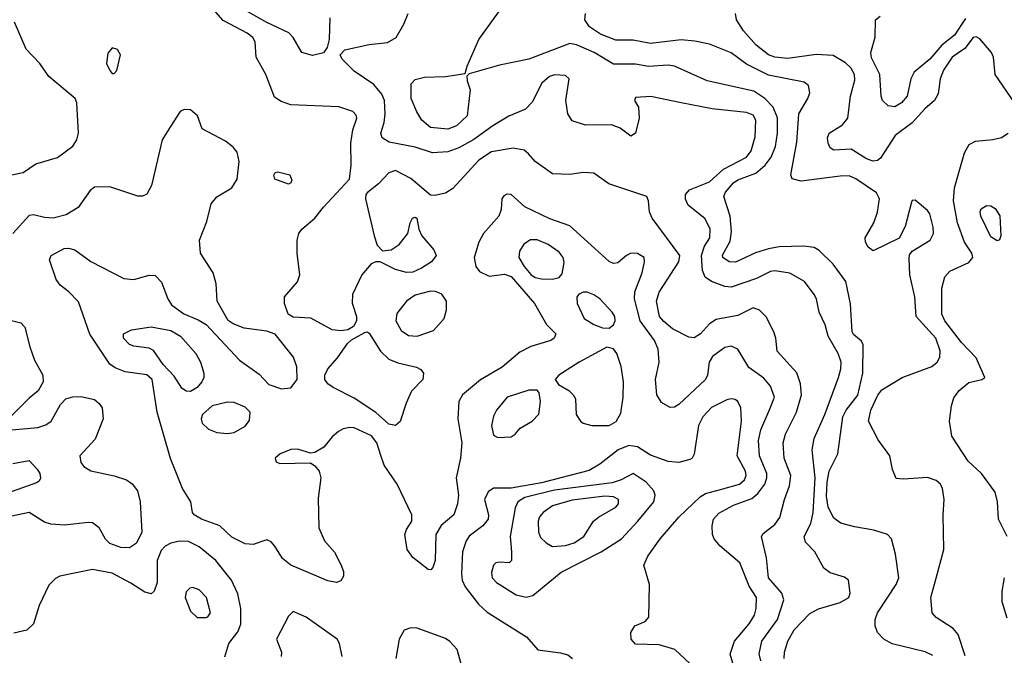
# Model space of a CAD drawing. Extents: x 1173029 to 1307123, y 522559 to 678521.
# Tile 11 of 256: x 1184952 to 1189467, y 540190 to 543106. Entities that reach past the tile are written whole.
import ezdxf

# ---------------------------------------------------------------- set-up
doc = ezdxf.new("R2010")
doc.units = 0

msp = doc.modelspace()

# ---------------------------------------------------------------- linework, layer by layer
at = {"layer": '0CON10XD'}
for points in [[(1186794.4, 541965.6), (1186755, 541948.1), (1186725, 541946.7), (1186675, 541960.5), (1186605, 541996), (1186585, 541995.8), (1186563.3, 541986.7), (1186520.4, 541935), (1186478.1, 541845), (1186475.6, 541805.6), (1186496, 541745), (1186496.2, 541725), (1186481.7, 541698.3), (1186456, 541684), (1186425, 541679.2), (1186385, 541683.5), (1186286.7, 541736.7), (1186205, 541741.1), (1186182.9, 541755), (1186165.8, 541805), (1186165.9, 541834.1), (1186226, 541904), (1186236.5, 541935), (1186223.8, 542035), (1186224.6, 542095), (1186231.5, 542125), (1186245.3, 542144.7), (1186305, 542195.6), (1186344.1, 542245.9), (1186464.4, 542375), (1186471.7, 542438.3), (1186470.2, 542539.8), (1186479.4, 542600.6), (1186498.1, 542655), (1186495, 542668.8), (1186478.8, 542685), (1186415, 542706.9), (1186195, 542715.7), (1186151.1, 542731.1), (1186120.7, 542750.7), (1186081.1, 542855), (1186036.2, 542935), (1186030.8, 543005), (1186021.2, 543025), (1185994.5, 543045), (1185885, 543102.7), (1185709.2, 543305)], [(1189140.1, 540190.1), (1189105, 540206.2), (1188952.4, 540242.4), (1188914.5, 540264.5), (1188886, 540295), (1188874.4, 540325.6), (1188875.6, 540355), (1188885.6, 540385), (1188970.6, 540515), (1188983.1, 540545), (1188968.9, 540655), (1188949.4, 540725), (1188930.8, 540745), (1188868.8, 540765), (1188779.8, 540779.8), (1188716.9, 540796.9), (1188685, 540820), (1188660.1, 540870.1), (1188651, 540921), (1188654.3, 540985), (1188664.5, 541035), (1188703.9, 541115), (1188726.9, 541285), (1188741.5, 541315), (1188795.7, 541384.3), (1188818.5, 541485), (1188819.4, 541615), (1188811.9, 541631.9), (1188775, 541662.5), (1188768.9, 541675), (1188762, 541802), (1188740.4, 541905), (1188682.7, 541985), (1188618.1, 542048.1), (1188595, 542061.1), (1188547.5, 542067.5), (1188435, 542064.2), (1188385, 542055.8), (1188326.5, 542036.5), (1188235, 541993.5), (1188204.8, 541994.8), (1188176.5, 542015), (1188175, 542025.8), (1188209.8, 542090.2), (1188216.4, 542135), (1188209.7, 542205), (1188180.3, 542295), (1188187.9, 542315), (1188225, 542357.8), (1188245, 542371.6), (1188327.9, 542402.1), (1188370.6, 542439.4), (1188397.4, 542475), (1188417.6, 542525), (1188427.7, 542585), (1188426.7, 542656.7), (1188407.8, 542705), (1188369.6, 542745), (1188318.2, 542778.2), (1188105, 542826.2), (1187955, 542892.7), (1187925, 542897.2), (1187835, 542892.1), (1187775, 542902.5), (1187675, 542901.5), (1187585.5, 542955), (1187505, 542990.5), (1187475, 542997.5), (1187286, 542925), (1187151.9, 542898.1), (1187012.5, 542857.5), (1187002.5, 542847.5), (1187003.3, 542825), (1187018, 542785), (1187003.8, 542665), (1186955, 542618.9), (1186915, 542603.3), (1186835, 542611.3), (1186795.4, 542645), (1186772.8, 542682.8), (1186747.5, 542745), (1186747.6, 542812.4), (1186765, 542832.5), (1186807.6, 542842.4), (1186904.5, 542845.5), (1186995, 542860), (1187003.3, 542893.3), (1187058, 543015), (1187200.8, 543215)], [(1186373.8, 543115), (1186370.5, 543015), (1186362.1, 542977.9), (1186345.5, 542954.5), (1186295, 542941.2), (1186245, 542955.7), (1186206.2, 543025), (1186185.2, 543045.2), (1186085, 543093.8), (1185940.9, 543175)], [(1188458.2, 540175), (1188459.7, 540205), (1188474.1, 540255), (1188502.8, 540307.2), (1188575, 540381.5), (1188615, 540403.5), (1188715, 540432.2), (1188754.4, 540455.6), (1188760.6, 540475), (1188752, 540535), (1188735, 540549.4), (1188668.9, 540568.9), (1188639.6, 540589.6), (1188598.5, 540665), (1188555, 540710), (1188549.1, 540735), (1188579.3, 540795), (1188590.7, 540845), (1188599.8, 541005), (1188586.6, 541133.4), (1188594.6, 541184.6), (1188644, 541295), (1188707.5, 541465), (1188718.2, 541505), (1188718.9, 541535), (1188706, 541575), (1188659.7, 541655), (1188645.9, 541705.9), (1188618.1, 541765), (1188605.5, 541825), (1188595, 541846), (1188550.8, 541905), (1188482.9, 541942.9), (1188415, 541954.1), (1188395, 541951.6), (1188330.6, 541919.4), (1188215, 541879.4), (1188185, 541882.8), (1188124.7, 541904.7), (1188095, 541925.6), (1188083.6, 541955), (1188079.1, 542025), (1188092.6, 542067.4), (1188117.3, 542105), (1188118.9, 542145), (1188095, 542192.5), (1188017.1, 542255), (1188005, 542282.5), (1188005.6, 542305), (1188023.9, 542326.1), (1188115, 542362.5), (1188179.9, 542420.1), (1188285, 542475.4), (1188305.9, 542505), (1188325, 542568.8), (1188327.2, 542645), (1188315, 542667.7), (1188285, 542680.6), (1188128, 542698), (1187985.3, 542725.3), (1187846.7, 542753.3), (1187775, 542750), (1187771.2, 542735), (1187788.9, 542705), (1187793.3, 542655), (1187775.5, 542585), (1187755, 542572.2), (1187705, 542608.5), (1187665, 542623.6), (1187547, 542623), (1187485, 542641.5), (1187465.4, 542675), (1187456.9, 542735), (1187472, 542835), (1187455, 542850.8), (1187405, 542853.6), (1187381.4, 542845), (1187346.9, 542815), (1187302.4, 542727.6), (1187272, 542695), (1187195, 542663.1), (1187120.7, 542619.3), (1187033.9, 542556.1), (1186965, 542518.3), (1186915, 542499.7), (1186844.7, 542494.7), (1186765, 542520.7), (1186645.8, 542545), (1186614.3, 542564.3), (1186607.3, 542585), (1186623.3, 542635), (1186627.6, 542675), (1186624.2, 542735), (1186613.1, 542765), (1186575, 542808.7), (1186485, 542870.6), (1186430, 542925), (1186422, 542945), (1186442.8, 542967.2), (1186555, 542992.7), (1186638, 543002), (1186678.5, 543025), (1186713.2, 543085), (1186733.1, 543135)], [(1189287.9, 540187.9), (1189256.2, 540286.2), (1189233.1, 540313.1), (1189154, 540364), (1189135.6, 540385), (1189129.6, 540455), (1189154.6, 540544.6), (1189189.5, 540675), (1189186.9, 540835), (1189191.8, 540905), (1189184.4, 540955), (1189174.2, 540975), (1189155, 540992.5), (1189115, 541005.6), (1189005, 540998.8), (1188972, 541002), (1188955, 541042.5), (1188942.5, 541105), (1188888.9, 541178.9), (1188844.4, 541265), (1188855.4, 541315), (1188886.4, 541383.7), (1188905, 541408.5), (1188999.2, 541465), (1189134.4, 541515), (1189159.1, 541535), (1189171.8, 541558.2), (1189173, 541587), (1189152.4, 541645), (1189062.7, 541745), (1189057.3, 541835), (1189034, 541935), (1189030.2, 542010.2), (1189033.1, 542026.9), (1189045, 542044.4), (1189127.8, 542095), (1189141.8, 542125), (1189140.4, 542155), (1189125, 542216), (1189115, 542230.8), (1189058.3, 542278.3), (1189045, 542277.5), (1189041.2, 542268.8), (1189012.3, 542157.7), (1188985.3, 542104.7), (1188865, 542046), (1188842.6, 542062.6), (1188831.1, 542085), (1188829.5, 542105), (1188868.8, 542175), (1188885, 542223.8), (1188895.4, 542285), (1188881.7, 542311.7), (1188786.2, 542376.2), (1188755, 542389.2), (1188715, 542388.9), (1188535.5, 542365.5), (1188495, 542376.2), (1188488.6, 542395), (1188516.4, 542545), (1188525, 542673.8), (1188566.7, 542745), (1188575, 542770), (1188568.8, 542805), (1188548.9, 542818.9), (1188385, 542851.7), (1188285, 542902.8), (1188214.7, 542954.7), (1188115, 542993.3), (1188047.8, 543007.8), (1187985, 543013.2), (1187845, 542996.8), (1187765, 543012.4), (1187685, 543012.8), (1187615, 543039.3), (1187565, 543073.1), (1187543.2, 543105), (1187546.9, 543135)], [(1189515, 542722.9), (1189425.9, 542855), (1189417.3, 542935), (1189408.8, 542955), (1189355, 543018.6), (1189337.9, 543027.9), (1189325, 543024.5), (1189285.8, 542974.2), (1189228.1, 542935), (1189188.6, 542875), (1189173.2, 542835), (1189164.4, 542765.6), (1189146.5, 542735), (1189102.8, 542697.2), (1189045, 542632.5), (1188967.1, 542575), (1188898.8, 542471.2), (1188885, 542460), (1188865, 542456.9), (1188835, 542467.5), (1188765, 542511.5), (1188685, 542507.8), (1188669.1, 542519.1), (1188659.1, 542539.1), (1188656.4, 542565), (1188664.5, 542585), (1188725.7, 542624.2), (1188750, 542655), (1188761.8, 542755), (1188781.9, 542828.1), (1188780.6, 542855), (1188763.9, 542885), (1188738.2, 542908.2), (1188682.7, 542942.7), (1188605, 542945.9), (1188475, 542928.1), (1188415, 542934.3), (1188385, 542945.3), (1188329.6, 542989.6), (1188271.3, 543055), (1188238.8, 543105), (1188234.5, 543135)], [(1189288.8, 543111.2), (1189238.6, 543035), (1189180.4, 542989.6), (1189126, 542925), (1189054.3, 542865.7), (1189037.9, 542835), (1189021.2, 542755), (1188996.2, 542725), (1188965, 542707.2), (1188935, 542710.4), (1188909.1, 542735), (1188902.3, 542755), (1188896.4, 542855), (1188858.2, 542931.8), (1188855.3, 542955), (1188875.4, 543025.4), (1188875.8, 543105), (1188897.8, 543122.2)], [(1184915, 542394.5), (1184967.5, 542405), (1185025.7, 542444.3), (1185125, 542474.4), (1185194.7, 542525.3), (1185213.6, 542555), (1185221.8, 542585), (1185212.9, 542725), (1185205.7, 542745), (1185085, 542845.6), (1185043.8, 542905), (1184981.3, 542971.3), (1184928.1, 543095)], [(1185385, 542860), (1185397.5, 542872.5), (1185413.8, 542945), (1185399.5, 542969.5), (1185375, 542977.5), (1185355, 542952.5), (1185350, 542905), (1185365, 542872.5), (1185375, 542860), (1185385, 542860)], [(1187695, 541991.4), (1187675, 541988.1), (1187655, 541996.9), (1187475, 542160.9), (1187382.8, 542192.8), (1187267.7, 542247.7), (1187205, 542304.4), (1187185, 542305.5), (1187172.2, 542297.8), (1187162.9, 542285), (1187159.4, 542235), (1187149.4, 542205), (1187078.5, 542125), (1187056.5, 542085), (1187035.5, 542015), (1187043.6, 541973.6), (1187060.5, 541950.5), (1187105, 541930), (1187175, 541938.9), (1187205, 541928.7), (1187312.9, 541805), (1187367.8, 541707.8), (1187410, 541665), (1187402.9, 541645), (1187388, 541635), (1187295, 541607.6), (1187245, 541580.7), (1187165, 541512.3), (1187065.2, 541454.8), (1186983.1, 541385), (1186965.7, 541355), (1186960.5, 541275), (1186978.7, 541165), (1186972.7, 541095), (1186954, 541005), (1186963.4, 540925), (1186960, 540885), (1186942.2, 540835), (1186884.7, 540785.3), (1186860, 540745), (1186856.6, 540625), (1186846.7, 540593.3), (1186836.8, 540583.2), (1186825, 540584.2), (1186755, 540639.4), (1186727.8, 540675), (1186717.9, 540745), (1186725, 540768), (1186750, 540805), (1186750.6, 540835), (1186682, 540975), (1186622.9, 541062.9), (1186607.4, 541107.4), (1186589.5, 541165), (1186565, 541197.3), (1186485, 541233.5), (1186465, 541235.6), (1186435, 541228.6), (1186413.7, 541216.3), (1186385, 541192.5), (1186346, 541145), (1186305, 541120.8), (1186285, 541117.1), (1186225.3, 541135.3), (1186195, 541134.7), (1186145.7, 541115), (1186122.9, 541095), (1186127.9, 541077.9), (1186145, 541070.5), (1186285, 541074), (1186305, 541060), (1186324.3, 541035), (1186332.2, 541005), (1186320.7, 540910.7), (1186322.9, 540775), (1186350, 540715), (1186395, 540663.8), (1186425, 540607.5), (1186436.2, 540575), (1186436.1, 540553.9), (1186425, 540532.5), (1186405, 540524), (1186365, 540531.9), (1186195, 540603.9), (1186157.1, 540635), (1186121.3, 540691.3), (1186105, 540710.8), (1186085, 540720.8), (1186022.1, 540697.9), (1185985, 540701.5), (1185925, 540731.9), (1185870, 540785), (1185786, 540815), (1185751.2, 540835), (1185743.8, 540845), (1185736, 540895), (1185698.1, 540955), (1185643.3, 541093.3), (1185581.4, 541305), (1185559.2, 541455), (1185535, 541476.6), (1185435, 541490.6), (1185389, 541509), (1185365, 541525.5), (1185273.8, 541663.8), (1185221.5, 541811.5), (1185177.5, 541857.5), (1185137.8, 541887.8), (1185118.2, 541915), (1185088.9, 542005), (1185095.7, 542025), (1185155, 542055.9), (1185175, 542057.6), (1185205, 542050), (1185277.6, 541997.6), (1185429.1, 541919.1), (1185475, 541914.7), (1185545, 541933.8), (1185573.1, 541933.1), (1185601.9, 541901.9), (1185630.3, 541825), (1185648.5, 541798.5), (1185705, 541757.3), (1185770, 541730), (1185807.2, 541707.2), (1185960, 541545), (1186049.4, 541479.4), (1186093.4, 541433.4), (1186152.8, 541412.8), (1186195, 541417.1), (1186224.7, 541455), (1186223.2, 541513.2), (1186207.8, 541557.8), (1186123, 541663), (1186085, 541677.5), (1185981.1, 541691.1), (1185930.5, 541710.5), (1185907, 541727), (1185857.1, 541815), (1185853.1, 541895), (1185838.5, 541945), (1185780, 542035), (1185775.6, 542095), (1185809.5, 542180.5), (1185828.9, 542261.1), (1185855, 542292.9), (1185925, 542334.4), (1185949.6, 542375), (1185958, 542455), (1185948.8, 542498.8), (1185931.2, 542521.2), (1185895, 542549.5), (1185788.8, 542605), (1185767.5, 542665), (1185735, 542692.2), (1185705.5, 542694.5), (1185688, 542685), (1185643, 542617), (1185605.4, 542554.6), (1185555.5, 542345), (1185535, 542306.2), (1185515, 542296.2), (1185493.9, 542296.1), (1185365, 542338.9), (1185295, 542337.5), (1185275, 542322), (1185219.1, 542245), (1185165, 542211.2), (1185105, 542196.2), (1185065, 542198.8), (1185015, 542211.2), (1184995, 542207.3), (1184920.5, 542125)], [(1189480.9, 540735), (1189440, 540815), (1189435.4, 540895), (1189425, 540938.8), (1189361.9, 541025), (1189301.1, 541081.1), (1189226.5, 541195), (1189216.2, 541265), (1189224.4, 541335), (1189235, 541371.2), (1189260.6, 541405), (1189305, 541441.1), (1189363.9, 541456.1), (1189377.5, 541465), (1189338.5, 541555), (1189270.9, 541625), (1189193.8, 541725), (1189180.7, 541755), (1189180.9, 541875), (1189194.1, 541925.9), (1189217.8, 541952.2), (1189305, 541992.7), (1189322.1, 542015), (1189317.9, 542035), (1189285.3, 542085.3), (1189252.2, 542175), (1189233.7, 542275), (1189238.2, 542335), (1189285, 542496), (1189305.9, 542534.1), (1189335, 542549.6), (1189415, 542556), (1189454.1, 542565.9), (1189485, 542585.5)], [(1188350.7, 540165), (1188343.4, 540196.6), (1188354.7, 540255), (1188427.1, 540355), (1188455.3, 540445), (1188446.2, 540475), (1188385.3, 540545), (1188377, 540637), (1188353.1, 540735), (1188361.3, 540748.7), (1188415, 540790), (1188438, 540822), (1188458.8, 540905), (1188482.7, 540967.3), (1188488.8, 541015), (1188457.3, 541095), (1188453.3, 541165), (1188463.9, 541205), (1188514.7, 541305), (1188537.5, 541385), (1188532.9, 541435), (1188515.9, 541485.9), (1188426, 541585), (1188420, 541645), (1188410.8, 541675), (1188375, 541743.8), (1188344.4, 541774.4), (1188315, 541784.2), (1188245, 541749.6), (1188145, 541731.5), (1188115, 541710.5), (1188073.5, 541665), (1188045, 541647.5), (1188019.6, 541649.6), (1187945, 541688.2), (1187905, 541721.2), (1187886.5, 541745), (1187872.6, 541815), (1187885, 541856.5), (1187974, 541995), (1187978.9, 542025), (1187852.3, 542195), (1187840, 542225), (1187835.5, 542275.5), (1187827.5, 542295), (1187653.4, 542353.4), (1187585, 542402.7), (1187535, 542404.6), (1187474.6, 542395.4), (1187395, 542399.1), (1187315.6, 542455), (1187285, 542491.2), (1187265, 542508), (1187215, 542516.7), (1187115, 542499.3), (1187057.8, 542462.2), (1186938.5, 542331.5), (1186905, 542310), (1186855, 542300), (1186835, 542301.9), (1186745, 542377.8), (1186675, 542414.4), (1186645, 542404.3), (1186596.4, 542353.6), (1186546, 542314), (1186538.9, 542305), (1186537.3, 542285), (1186576.5, 542115), (1186591.5, 542071.5), (1186615, 542046), (1186655, 542050), (1186691.5, 542075), (1186731.4, 542125), (1186742, 542175), (1186753.3, 542195), (1186765, 542200), (1186772.5, 542195), (1186782, 542145), (1186795.8, 542115), (1186850.5, 542050.5), (1186861.1, 542025), (1186839.5, 541995), (1186794.4, 541965.6)], [(1186185, 542351.2), (1186121.2, 542375), (1186116.4, 542393.6), (1186123.3, 542405), (1186135, 542408.8), (1186190, 542395), (1186199.5, 542370.5), (1186195, 542357.5), (1186185, 542351.2)], [(1189435, 542091.2), (1189405, 542110), (1189358.9, 542205), (1189355.8, 542225), (1189361.1, 542238.9), (1189385, 542254.2), (1189405, 542252.9), (1189425, 542239.4), (1189446.5, 542206.5), (1189450.8, 542115), (1189445, 542096.7), (1189435, 542091.2)], [(1187395, 541915.6), (1187425, 541924), (1187439.4, 541940.6), (1187448.2, 541991.8), (1187443.8, 542015), (1187425, 542040.4), (1187375.6, 542075.6), (1187325, 542095.9), (1187294.2, 542095.8), (1187263.6, 542076.4), (1187243.7, 542045), (1187241.3, 542015), (1187265, 541973.4), (1187295, 541937.2), (1187315, 541924.2), (1187345, 541916.8), (1187395, 541915.6)], [(1188222.3, 540155), (1188210, 540195), (1188229.2, 540255), (1188297.1, 540335), (1188322.2, 540375), (1188329.7, 540405), (1188330.8, 540455), (1188297.8, 540507.8), (1188254.5, 540614.5), (1188162.5, 540692.5), (1188136.7, 540725), (1188128.2, 540745), (1188127.9, 540785), (1188133.6, 540815), (1188158, 540842), (1188225, 540878.7), (1188309.9, 540910.1), (1188337.1, 540932.9), (1188368.6, 540975), (1188378.4, 541005), (1188378, 541025), (1188343.7, 541105), (1188340.3, 541175), (1188350.3, 541225), (1188394.1, 541324.1), (1188412.9, 541375), (1188395, 541425.6), (1188365, 541461.2), (1188295, 541511.2), (1188245, 541594.5), (1188215, 541608.9), (1188185, 541602), (1188128.7, 541561.3), (1188113.5, 541535), (1188105.6, 541475.6), (1188096.2, 541455), (1187975, 541340.4), (1187955, 541328.2), (1187935, 541327.3), (1187895, 541349.4), (1187873.8, 541385), (1187868.2, 541455), (1187884.7, 541535), (1187880.3, 541595), (1187862.7, 541635), (1187797.1, 541725), (1187770.8, 541825), (1187772.3, 541857.7), (1187806.4, 541945), (1187817.5, 541995), (1187816.2, 542015), (1187785, 542032.9), (1187755, 542034.4), (1187734.2, 542025), (1187695, 541991.4)], [(1186775, 541654.1), (1186849.2, 541680.8), (1186898.2, 541735), (1186908.5, 541775), (1186909.4, 541815), (1186886.8, 541846.8), (1186858.8, 541858.8), (1186835, 541861.1), (1186765, 541842.4), (1186724.8, 541815.2), (1186681.8, 541758.2), (1186675.9, 541725), (1186700.4, 541680.4), (1186735, 541656.9), (1186775, 541654.1)], [(1187655, 541691.4), (1187675, 541706), (1187682.7, 541725), (1187681.2, 541745), (1187668.9, 541765), (1187611.9, 541825), (1187585, 541844.4), (1187554.4, 541855.6), (1187535, 541855.8), (1187514.1, 541845.9), (1187506.2, 541833.8), (1187508, 541805), (1187540, 541735), (1187585, 541707.3), (1187625, 541693.3), (1187655, 541691.4)], [(1184793.8, 541755), (1184956.2, 541715), (1184975.6, 541695), (1184997.7, 541605), (1185019.3, 541545), (1185056.9, 541475), (1185059.1, 541445), (1185036.1, 541403.9), (1184995, 541370.5), (1184900.8, 541275)], [(1185735, 541401.1), (1185715, 541401.4), (1185695.4, 541415.4), (1185660.5, 541470.5), (1185609.8, 541525), (1185565, 541587.9), (1185545, 541598.8), (1185475, 541608.2), (1185455, 541616.7), (1185426.9, 541645), (1185427.5, 541665), (1185465, 541683.8), (1185555, 541697.7), (1185645, 541681.1), (1185689.6, 541655), (1185760, 541575), (1185780.4, 541535), (1185795.4, 541485), (1185796.2, 541465), (1185787.1, 541445), (1185765, 541419.5), (1185735, 541401.1)], [(1186675, 541244.4), (1186645, 541250), (1186584.8, 541304.8), (1186485, 541369.4), (1186388.5, 541418.5), (1186365, 541435.6), (1186350.9, 541455), (1186351.2, 541475), (1186364.5, 541505), (1186409.4, 541555), (1186455, 541620), (1186472.7, 541637.3), (1186535, 541671.2), (1186545, 541673.8), (1186555, 541668), (1186606.2, 541585), (1186645, 541548.5), (1186685, 541531.5), (1186772.1, 541512.1), (1186791.7, 541501.7), (1186804.2, 541485), (1186800.6, 541455), (1186748.3, 541401.7), (1186723.4, 541346.6), (1186697.1, 541262.9), (1186675, 541244.4)], [(1187575, 541244.4), (1187655, 541244.4), (1187687.4, 541262.6), (1187708.1, 541301.9), (1187718.7, 541375), (1187720, 541445), (1187710.4, 541515), (1187690, 541575), (1187675, 541596), (1187645, 541604.2), (1187517.5, 541535), (1187424.6, 541475.4), (1187406.7, 541455), (1187422.1, 541432.1), (1187470, 541405), (1187492.7, 541382.7), (1187500, 541365), (1187504, 541295), (1187523.3, 541265), (1187535.7, 541255.7), (1187575, 541244.4)], [(1187145, 541190), (1187205, 541192.9), (1187223.8, 541205), (1187247, 541233), (1187301.2, 541265), (1187332.7, 541297.3), (1187340, 541355), (1187333.9, 541393.9), (1187325, 541406.7), (1187286, 541406), (1187186.7, 541375), (1187138.8, 541315), (1187125, 541287.5), (1187115.8, 541245), (1187125, 541200), (1187145, 541190)], [(1184915, 541224.2), (1185035.3, 541234.7), (1185071.8, 541248.2), (1185095.3, 541264.7), (1185138.9, 541341.1), (1185163.1, 541366.9), (1185195, 541376.4), (1185232.2, 541377.8), (1185294.1, 541364.1), (1185315.9, 541345.9), (1185329.2, 541325), (1185333.6, 541275), (1185297.4, 541182.6), (1185227.7, 541105), (1185231.2, 541075), (1185245.9, 541055.9), (1185277.2, 541037.2), (1185385, 541014), (1185440.8, 540995), (1185467.6, 540977.6), (1185491.8, 540945), (1185504.6, 540894.6), (1185511.5, 540755), (1185487.1, 540705), (1185455, 540683.9), (1185415, 540685.3), (1185365, 540702.5), (1185345, 540722.5), (1185315.6, 540775.6), (1185285, 540798), (1185265, 540800.3), (1185157, 540787), (1185095, 540791.8), (1185065, 540800.8), (1184995, 540845.4), (1184915, 540828)], [(1185905, 541207.7), (1185935, 541212.9), (1185985, 541241.5), (1186005, 541268), (1186008.5, 541305), (1185985, 541328.5), (1185935, 541349.6), (1185905, 541351.1), (1185835, 541334.1), (1185789.6, 541295), (1185783.2, 541275), (1185788.5, 541255), (1185817.9, 541227.9), (1185855, 541213.2), (1185905, 541207.7)], [(1188049.3, 540129.3), (1187956.7, 540216.7), (1187885, 540238.5), (1187775, 540240.8), (1187755.7, 540265), (1187754.4, 540295), (1187773.3, 540325), (1187820, 540345), (1187837.5, 540365), (1187840, 540515), (1187814.3, 540604.3), (1187831.9, 540645), (1187889.5, 540725), (1187975, 540824.4), (1188072.1, 540917.9), (1188097.4, 540932.6), (1188165, 540951.3), (1188253.1, 540975), (1188275.8, 540995), (1188283.7, 541015), (1188279.7, 541035), (1188242.2, 541105), (1188261.4, 541265), (1188258.2, 541325), (1188244.6, 541354.6), (1188233.5, 541363.5), (1188215, 541366.7), (1188195, 541362.7), (1188125, 541326.7), (1188083.9, 541285), (1188064.7, 541245), (1188045, 541113.3), (1188035.6, 541095), (1188025, 541088.1), (1187975, 541075.4), (1187925, 541079.6), (1187845, 541108.2), (1187785, 541146.7), (1187745, 541152.4), (1187696.9, 541133.1), (1187612.2, 541067.8), (1187562.6, 541037.4), (1187345, 540981), (1187205, 540957.4), (1187125, 540957.2), (1187099.4, 540940.6), (1187083.3, 540905), (1187101.3, 540835), (1187099.3, 540815), (1187075.4, 540785), (1187013.1, 540736.9), (1186998.8, 540715), (1186982.5, 540665), (1186977.1, 540565), (1186980.3, 540535), (1186994.7, 540504.7), (1187055.3, 540425.3), (1187095, 540387.5), (1187276, 540275), (1187327.5, 540215), (1187432, 540202), (1187465, 540192.2), (1187486.2, 540175)], [(1184920.4, 541069.6), (1184995, 541084.3), (1185031.5, 541045), (1185043.3, 541025), (1185046.7, 541003.3), (1185040.6, 540989.4), (1185028.8, 540981.2), (1184851.7, 540918.3)], [(1187275, 540456.5), (1187305, 540464.5), (1187435, 540571.8), (1187618.5, 540665), (1187711.8, 540725), (1187787.1, 540805), (1187860, 540895), (1187865.5, 540924.5), (1187859.1, 540945), (1187824.8, 540984.8), (1187765, 541023.9), (1187710.5, 540995), (1187668, 540982), (1187405, 540947.8), (1187267.9, 540915), (1187236.1, 540895), (1187223.8, 540866.2), (1187201.5, 540735), (1187207.8, 540665), (1187207.5, 540625), (1187196.7, 540615), (1187152.3, 540617.7), (1187135, 540613.8), (1187125, 540603.3), (1187115, 540570), (1187118.9, 540545), (1187138.6, 540525), (1187228, 540468), (1187275, 540456.5)], [(1187395, 540690), (1187455, 540694.7), (1187495, 540706), (1187538.5, 540735), (1187583.8, 540806.2), (1187605.4, 540824.6), (1187685, 540869.5), (1187697.9, 540885), (1187697.5, 540905), (1187675, 540917.9), (1187635, 540920.7), (1187485, 540902.6), (1187395, 540875.9), (1187352.5, 540845), (1187335.4, 540825), (1187329.2, 540805), (1187330.4, 540755), (1187340.5, 540730.5), (1187365.9, 540705.9), (1187395, 540690)], [(1185892.6, 540182.6), (1185910.4, 540245), (1185952.1, 540297.9), (1185966.1, 540333.9), (1185965.6, 540405), (1185951.9, 540471.9), (1185922.5, 540535), (1185850.4, 540625), (1185775, 540687.7), (1185725, 540712.3), (1185685, 540713.3), (1185645, 540705.3), (1185619.3, 540690.7), (1185599.6, 540670.4), (1185582.6, 540625), (1185582.4, 540525), (1185568.8, 540485), (1185555, 540471.9), (1185525, 540479.5), (1185461.3, 540521.3), (1185375, 540566.8), (1185285, 540583.8), (1185135, 540553.1), (1185115, 540542.9), (1185085, 540511.4), (1185040.7, 540419.3), (1185014.7, 540335), (1184985, 540305.5), (1184925, 540291.2)], [(1189480.2, 540360.2), (1189457.3, 540435), (1189457.3, 540485), (1189468.6, 540545)], [(1185805, 540364), (1185815, 540367.5), (1185826, 540385), (1185808.6, 540455), (1185775, 540490), (1185745, 540502), (1185731.7, 540498.3), (1185715, 540481.2), (1185710, 540455), (1185735, 540393.3), (1185765, 540364), (1185805, 540364)], [(1186430, 540185), (1186418, 540245), (1186408, 540265), (1186265, 540366), (1186205, 540391.2), (1186185, 540370), (1186130, 540265), (1186152.9, 540205), (1186151.4, 540185)], [(1186978, 540145), (1186957.4, 540217.4), (1186925, 540254), (1186905, 540268), (1186775, 540315.6), (1186745, 540316.7), (1186715, 540305.8), (1186692.2, 540265), (1186677.1, 540175)]]:
    msp.add_lwpolyline(points, dxfattribs=at)

doc.saveas('drawing.dxf')
